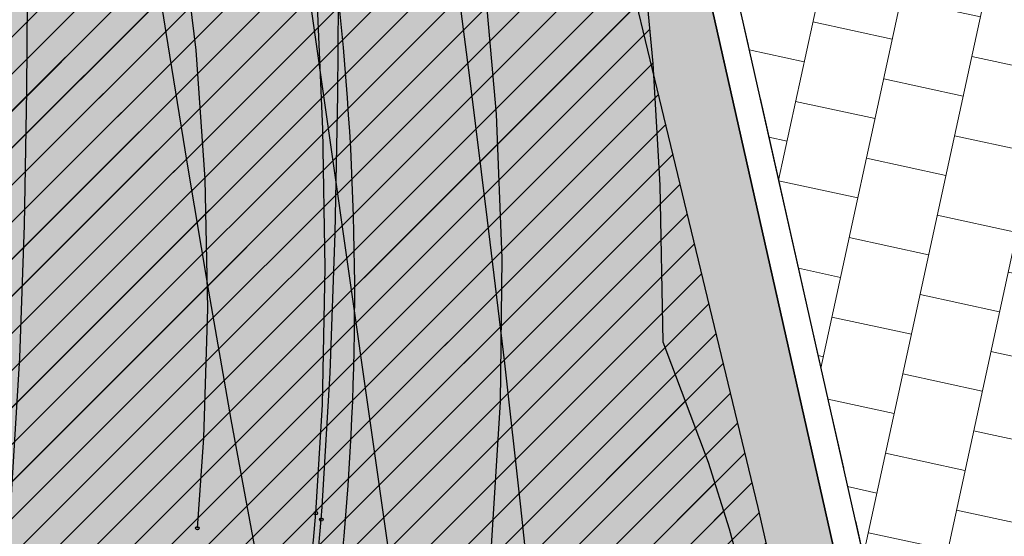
# Model space of a CAD drawing. Header units: metres. Extents: x 147454 to 148962, y 409264 to 410698.
# Tile 25 of 36: x 147503.55 to 147510.82, y 410645.92 to 410649.74. Entities that reach past the tile are written whole.
import ezdxf

# ---------------------------------------------------------------- set-up
doc = ezdxf.new("R2010")
doc.units = ezdxf.units.M
doc.linetypes.add('VH-TROTTOIRBAND_180-200', pattern=[20, 10, -2, 2, -2, 2, -2])
doc.layers.get('0').update_dxf_attribs({"color": 151})
doc.layers.get('Defpoints').update_dxf_attribs({"color": 171})
doc.layers.add('B-WE-VH-VERHARDING_TEGEL-A-500', color=252, linetype='Continuous', lineweight=18)
for name, color, linetype in [('RIJCURVES', 7, 'Continuous'), ('T-WE-VH-KANTOPSLUITING_TROTTOIRBAND_180 200-G', 210, 'VH-TROTTOIRBAND_180-200'), ('T-WE-VH-KANTVERHARDING-G', 210, 'Continuous'), ('T-WE-VH-VERHARDING-O', 252, 'Continuous')]:
    doc.layers.add(name, color=color, linetype=linetype)
doc.layers.add('T-WE-VH-FASE-1B', color=7, linetype='Continuous', true_color=0x007f00)
pattern_1 = [(45, (0, 0), (-0.1368591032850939, 0.1368591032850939), [])]

# ---------------------------------------------------------------- blocks, each defined once
blk = doc.blocks.new('*U41')
at = {"color": 2, "linetype": 'Continuous', "ltscale": 1.524}
blk.add_circle((0, 0), 0.0127, dxfattribs=at)
blk = doc.blocks.new('*U48')
at = {"color": 3, "linetype": 'Continuous', "ltscale": 1.524}
blk.add_circle((0, 0), 0.0127, dxfattribs=at)
blk = doc.blocks.new('*U55')
at = {"color": 3, "linetype": 'Continuous', "ltscale": 1.524}
blk.add_circle((0, 0), 0.0127, dxfattribs=at)
blk = doc.blocks.new('*U65')
at = {"color": 4, "linetype": 'Continuous', "ltscale": 1.524, "flags": 128}
blk.add_lwpolyline([(147508.1463635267, 410650.2761092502), (147508.2289834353, 410649.4149984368), (147508.2796593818, 410648.5151812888), (147508.3030170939, 410647.3580041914), (147508.6381174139, 410646.4696948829), (147508.7933040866, 410645.9759542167), (147508.9309460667, 410645.4677628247), (147509.1374923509, 410644.4769801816), (147509.2638488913, 410643.5036483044), (147509.3170801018, 410642.4862860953), (147509.3126264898, 410641.9555140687), (147509.2884249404, 410641.4459531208), (147509.2407547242, 410640.9015239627), (147509.1703479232, 410640.3600147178), (147509.0769384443, 410639.8205885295), (147508.8467648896, 410638.8409492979)], dxfattribs=at)
blk = doc.blocks.new('*U8')
at = {"transparency": 33554585}
h = blk.add_hatch(dxfattribs=at)
h.set_pattern_fill('LINE', color=3, scale=0.06096, angle=45, style=0)
h.set_pattern_definition(pattern_1)
h.paths.add_polyline_path([(147499.4894944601, 410668.8264471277), (147496.5814109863, 410662.241538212), (147495.1608108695, 410658.9359694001), (147493.0984251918, 410654.002131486), (147492.4639210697, 410652.3582245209), (147491.9245652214, 410650.7830285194), (147491.4280813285, 410649.1300281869), (147491.0090924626, 410647.5240356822), (147490.6610398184, 410646.0153483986), (147490.3427276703, 410644.4453430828), (147490.2232472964, 410643.6604558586), (147490.1586707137, 410642.8840169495), (147490.1558628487, 410642.5045203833), (147490.174560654, 410642.1350098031), (147490.2691010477, 410641.4360032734), (147490.4248718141, 410640.8031176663), (147490.6225492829, 410640.2447628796), (147490.8560202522, 410639.7386537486), (147491.1329236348, 410639.2572582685), (147491.4526968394, 410638.8019039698), (147491.8117633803, 410638.3780449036), (147492.2079012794, 410637.9885249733), (147492.6371212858, 410637.6375984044), (147493.0935528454, 410637.3292786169), (147493.5578264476, 410637.0730144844), (147494.0589922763, 410636.8524109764), (147494.5770718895, 410636.6789027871), (147495.1051365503, 410636.5542100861), (147495.6441904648, 410636.4779073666), (147496.1869807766, 410636.4512523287), (147496.7289985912, 410636.4744137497), (147497.2657348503, 410636.547001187), (147497.7927480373, 410636.6682162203), (147498.3056843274, 410636.8369117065), (147498.800275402, 410637.0516324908), (147499.277451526, 410637.3134647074), (147499.7229324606, 410637.6143154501), (147500.1384627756, 410637.9541287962), (147500.5015161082, 410638.3095868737), (147500.8487973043, 410638.7161320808), (147501.1587406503, 410639.1547249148), (147501.4358937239, 410639.6371905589), (147501.8944898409, 410640.6012479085), (147502.1468418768, 410641.2062985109), (147502.3681689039, 410641.7965814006), (147502.5754694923, 410642.4171849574), (147502.7587597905, 410643.042420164), (147502.9213257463, 410643.6843988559), (147503.0617424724, 410644.3433878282), (147503.1787553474, 410645.0195571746), (147503.2721645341, 410645.725099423), (147503.342403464, 410646.5125134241), (147503.378102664, 410647.2638886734), (147503.3866363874, 410648.0672153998), (147503.3578006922, 410648.8815796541), (147502.9262857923, 410652.3067258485), (147502.7372511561, 410654.0890467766), (147502.7187536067, 410654.4966543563), (147502.7194051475, 410654.9685935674), (147502.7422828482, 410655.4431574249), (147502.9047807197, 410656.7536601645), (147502.6264976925, 410661.4421732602), (147502.6374052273, 410661.953971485), (147502.6796415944, 410662.4469759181), (147502.7505763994, 410662.9189136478), (147502.8491190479, 410663.3786763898), (147502.9759419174, 410663.8294806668), (147503.1304932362, 410664.2705162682), (147503.3124199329, 410664.7007392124), (147503.5212416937, 410665.1185849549), (147503.7559130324, 410665.5215713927), (147504.0154715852, 410665.9083285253), (147504.2989944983, 410666.2776525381), (147504.6056486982, 410666.6283903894), (147504.9353649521, 410666.9599552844), (147507.7744675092, 410669.4205150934), (147510.4920164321, 410671.8336222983), (147513.0816973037, 410674.2382104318), (147515.6880007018, 410676.7576512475), (147516.9770344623, 410678.0339235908), (147519.3533441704, 410680.7268292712), (147521.7086286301, 410683.3559188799), (147524.1472912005, 410686.0192231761), (147526.6150106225, 410688.6554780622), (147529.1115535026, 410691.2644377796), (147531.6364773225, 410693.8456691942), (147534.1154873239, 410696.3256499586), (147535.9113760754, 410698.0896138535), (147537.7462760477, 410696.3188394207), (147530.3593827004, 410688.663681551), (147527.8911149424, 410686.0684078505), (147525.451493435, 410683.446165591), (147523.0409223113, 410680.7973984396), (147520.7121399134, 410678.18201775), (147518.376451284, 410675.5010661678), (147516.0626467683, 410672.7860252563), (147512.7171342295, 410668.7516004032), (147511.6810338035, 410667.4569370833), (147510.6492457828, 410666.106732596), (147509.6788460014, 410664.7589275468), (147508.7885911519, 410663.4257960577), (147507.9613837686, 410662.0604908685), (147507.5738725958, 410661.3583196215), (147507.2075674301, 410660.6411591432), (147506.8697637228, 410659.9152574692), (147506.5669232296, 410659.1867294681), (147506.301710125, 410658.4524777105), (147506.0751340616, 410657.6970591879), (147506.0767146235, 410657.5932943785), (147506.7633304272, 410655.8492668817), (147507.0630952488, 410655.0334900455), (147507.3217516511, 410654.2375980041), (147507.533435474, 410653.4969437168), (147507.7217056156, 410652.740068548), (147507.8919462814, 410651.933544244), (147508.0336684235, 410651.1134819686), (147508.1463635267, 410650.2761092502), (147508.2289834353, 410649.4149984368), (147508.2796593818, 410648.5151812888), (147508.3030170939, 410647.3580041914), (147508.6381174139, 410646.4696948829), (147508.7933040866, 410645.9759542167), (147508.9309460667, 410645.4677628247), (147509.1374923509, 410644.4769801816), (147509.2638488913, 410643.5036483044), (147509.3170801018, 410642.4862860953), (147509.3126264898, 410641.9555140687), (147509.2884249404, 410641.4459531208), (147509.2407547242, 410640.9015239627), (147509.1703479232, 410640.3600147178), (147509.0769384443, 410639.8205885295), (147508.8467648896, 410638.8409492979), (147508.5884641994, 410638.0143821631), (147508.2745642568, 410637.2033805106), (147507.9341227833, 410636.4683426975), (147507.5145118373, 410635.6974278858), (147506.9903133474, 410634.8785628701), (147506.6501132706, 410634.4109646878), (147506.2785659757, 410633.9457639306), (147505.8861093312, 410633.4980915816), (147505.4737852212, 410633.0686874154), (147505.0535090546, 410632.6691632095), (147504.6386490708, 410632.3074930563), (147504.1727289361, 410631.9360787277), (147503.690401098, 410631.5863790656), (147503.1926082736, 410631.2592514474), (147502.6806661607, 410630.9551266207), (147502.2244861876, 410630.7100019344), (147501.6900309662, 410630.4517416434), (147501.1443968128, 410630.2178750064), (147500.588582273, 410630.0092082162), (147500.0238029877, 410629.8260498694), (147499.4512455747, 410629.6687432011), (147498.8720484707, 410629.5378618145), (147498.2875049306, 410629.4333015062), (147497.69875622, 410629.355769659), (147497.1070985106, 410629.3050021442), (147496.5137456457, 410629.2813314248), (147495.9199495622, 410629.2847967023), (147495.3269476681, 410629.3151878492), (147494.7360131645, 410629.3728608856), (147494.1483453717, 410629.4572192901), (147493.5652255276, 410629.5684433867), (147492.987850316, 410629.7061029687), (147492.3750494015, 410629.8832359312), (147491.8113987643, 410630.0755527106), (147491.257436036, 410630.2935028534), (147490.7142113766, 410630.5363047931), (147490.1830362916, 410630.8037888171), (147489.6997246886, 410631.0743544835), (147489.1942387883, 410631.3877932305), (147488.7038279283, 410631.7236972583), (147488.2296411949, 410632.0815232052), (147487.7726727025, 410632.4604763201), (147487.3795360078, 410632.8162822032), (147486.9737683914, 410633.2480528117), (147486.6243503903, 410633.7293285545), (147486.3394538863, 410634.2569672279), (147486.2240465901, 410634.5371624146), (147486.1281916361, 410634.8275941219), (147486.05332404, 410635.1278748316), (147486.0010825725, 410635.4400960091), (147485.974152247, 410635.7665271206), (147485.9762217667, 410636.1063759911), (147486.1666110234, 410638.6118766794), (147486.3110594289, 410640.759822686), (147486.3969363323, 410641.7637152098), (147486.6185131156, 410643.6675017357), (147486.9503429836, 410645.7508079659), (147488.3511950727, 410649.345927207), (147490.3758403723, 410654.4026613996), (147491.7856056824, 410657.7595176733), (147497.1871006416, 410669.9247695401), (147499.4894944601, 410668.8264471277), (147499.4894944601, 410668.8264471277)], flags=16)
h.paths.add_polyline_path([(147536.8288260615, 410697.2042266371), (147536.6958754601, 410697.3295807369), (147536.6830159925, 410697.3410277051), (147536.5946797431, 410697.4165772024), (147536.5025106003, 410697.4873999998), (147536.4067611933, 410697.5533019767), (147536.3834593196, 410697.5682508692), (147536.3359437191, 410697.5942426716), (147536.287024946, 410697.6174861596), (147536.2368618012, 410697.6379058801), (147536.1856171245, 410697.6554355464), (147536.133457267, 410697.6700182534), (147536.0805515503, 410697.6816066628), (147536.0228772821, 410697.6941858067), (147535.9643491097, 410697.701867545), (147535.9053821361, 410697.7045973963), (147535.8463945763, 410697.7023559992), (147535.7878047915, 410697.6951592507), (147535.7300283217, 410697.6830581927), (147535.6734749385, 410697.6661386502), (147535.626505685, 410697.6446103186), (147535.5817421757, 410697.6188070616), (147535.5395724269, 410697.5889525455), (147535.5003619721, 410697.5553055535), (147535.4922047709, 410697.5474835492), (147535.4841883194, 410697.5395173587), (147534.5573261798, 410696.5791300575), (147534.4318784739, 410696.5577334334), (147533.6113104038, 410695.7074561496), (147533.5943836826, 410695.5812949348), (147529.4633785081, 410691.3006949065), (147529.3755348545, 410691.3182858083), (147528.5549713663, 410690.468000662), (147528.5756775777, 410690.3808474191), (147526.9416844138, 410688.6877009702), (147526.9018123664, 410688.6460064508), (147526.8672000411, 410688.5998523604), (147526.8383419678, 410688.5498981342), (147526.8156504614, 410688.4968575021), (147526.7994497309, 410688.4414882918), (147526.7899712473, 410688.384581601), (147526.7873504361, 410688.3269504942), (147526.7916247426, 410688.2694183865), (147526.802733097, 410688.2128072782), (147526.8205167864, 410688.1579260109), (147526.8447217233, 410688.1055587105), (147526.8750020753, 410688.0564535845), (147526.9109252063, 410688.0113122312), (147527.4526554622, 410687.4885142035), (147527.9943857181, 410686.9657161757), (147528.040775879, 410686.9314208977), (147528.09092666, 410686.9029057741), (147528.1441215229, 410686.8805782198), (147528.1996004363, 410686.864757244), (147528.2565707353, 410686.8556688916), (147528.3142184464, 410686.853443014), (147528.3717199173, 410686.8581114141), (147528.4282535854, 410686.869607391), (147528.4830117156, 410686.8877666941), (147528.5352119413, 410686.9123298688), (147528.5841084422, 410686.9429459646), (147528.6290026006, 410686.9791775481), (147528.6692529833, 410687.0205069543), (147530.3032272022, 410688.7136716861), (147530.3910616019, 410688.696077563), (147531.2116314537, 410689.5463565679), (147531.1909281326, 410689.6335191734), (147535.3219309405, 410693.9141214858), (147535.4474104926, 410693.9355235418), (147536.267972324, 410694.7858068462), (147536.2848947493, 410694.9119360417), (147537.2117173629, 410695.8723614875), (147537.2193934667, 410695.8806561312), (147537.2269204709, 410695.8890863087), (147537.2591519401, 410695.9294683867), (147537.2874881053, 410695.9726730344), (147537.3116833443, 410696.0183257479), (147537.3315279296, 410696.0660308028), (147537.3464258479, 410696.1231500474), (147537.3564648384, 410696.1813202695), (147537.3615737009, 410696.2401289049), (147537.3617162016, 410696.2991588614), (147537.3568913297, 410696.3579914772), (147537.3471333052, 410696.4162094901), (147537.3325113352, 410696.4733999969), (147537.3190490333, 410696.5258601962), (147537.3026208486, 410696.5774685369), (147537.2832801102, 410696.6280574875), (147537.2610896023, 410696.6774628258), (147537.23612136, 410696.7255241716), (147537.2084564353, 410696.7720855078), (147537.1326155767, 410696.8760979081), (147537.051435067, 410696.9759985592), (147536.9651374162, 410697.0715136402), (147536.8739591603, 410697.1623813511), (147536.8322210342, 410697.200950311), (147536.8305470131, 410697.2026127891)], is_closed=False, flags=8)
h.paths.add_polyline_path([(147492.8740041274, 410657.0689217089), (147493.0418601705, 410656.9967146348), (147493.0578635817, 410656.9903672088), (147493.1667399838, 410656.9496615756), (147493.2775975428, 410656.9147098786), (147493.3901324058, 410656.8856079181), (147493.4171460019, 410656.8795488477), (147493.4706913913, 410656.8714126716), (147493.5246132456, 410656.8663392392), (147493.5787365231, 410656.8643450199), (147493.6328855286, 410656.8654364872), (147493.6868844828, 410656.8696100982), (147493.740558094, 410656.8768523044), (147493.7990510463, 410656.8847977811), (147493.8566680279, 410656.8976367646), (147493.9130003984, 410656.9152781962), (147493.9676486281, 410656.9375969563), (147494.0202251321, 410656.9644347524), (147494.0703570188, 410656.995601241), (147494.1176887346, 410657.0308753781), (147494.1544372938, 410657.0671951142), (147494.1876487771, 410657.1067751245), (147494.2170353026, 410657.1492723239), (147494.2423421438, 410657.1943183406), (147494.2473251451, 410657.2044619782), (147494.2521265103, 410657.2146928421), (147494.7937811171, 410658.4345401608), (147494.904301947, 410658.4976281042), (147495.3838288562, 410659.5776083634), (147495.3564995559, 410659.7019316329), (147497.7705832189, 410665.1389290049), (147497.8591363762, 410665.1525041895), (147498.3386562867, 410666.232490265), (147498.2893391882, 410666.3072716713), (147499.2442210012, 410668.4578249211), (147499.2673917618, 410668.5106579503), (147499.2840930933, 410668.5658782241), (147499.2940863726, 410668.6226967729), (147499.2972288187, 410668.6803017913), (147499.2934755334, 410668.7378702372), (147499.2828801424, 410668.794579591), (147499.2655940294, 410668.8496196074), (147499.2418641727, 410668.9022038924), (147499.2120296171, 410668.9515811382), (147499.1765166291, 410668.9970458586), (147499.1358326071, 410669.0379484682), (147499.0905588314, 410669.0737045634), (147499.0413421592, 410669.1038032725), (147498.3532644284, 410669.4093167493), (147497.6651866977, 410669.7148302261), (147497.6098532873, 410669.7311528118), (147497.5529676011, 410669.7407565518), (147497.4953424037, 410669.7435042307), (147497.4378010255, 410669.7393565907), (147497.3811655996, 410669.7283728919), (147497.3262453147, 410669.7107100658), (147497.2738248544, 410669.6866204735), (147497.2246531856, 410669.6564482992), (147497.1794328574, 410669.6206246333), (147497.1388099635, 410669.5796613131), (147497.1033649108, 410669.5341436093), (147497.073604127, 410669.4847218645), (147497.0499528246, 410669.4321022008), (147496.0950950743, 410667.2815382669), (147496.0065495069, 410667.2679692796), (147495.5270215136, 410666.1879867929), (147495.5763391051, 410666.1131956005), (147493.1622584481, 410660.6761968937), (147493.0517095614, 410660.6130929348), (147492.5721905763, 410659.5331091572), (147492.5995129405, 410659.4088174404), (147492.0579085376, 410658.1889478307), (147492.0535394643, 410658.1785250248), (147492.0493569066, 410658.1680259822), (147492.0329144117, 410658.119044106), (147492.021098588, 410658.0687453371), (147492.014011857, 410658.0175656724), (147492.0117156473, 410657.9659487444), (147492.017292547, 410657.9071826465), (147492.0277943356, 410657.8490941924), (147492.0431465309, 410657.7920953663), (147492.0632402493, 410657.7365904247), (147492.087932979, 410657.6829730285), (147492.1170495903, 410657.6316234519), (147492.1503835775, 410657.5829058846), (147492.1810071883, 410657.5382348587), (147492.2141252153, 410657.4953804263), (147492.2496301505, 410657.4544817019), (147492.2874067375, 410657.4156714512), (147492.3273323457, 410657.3790756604), (147492.369277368, 410657.3448131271), (147492.4761681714, 410657.2730860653), (147492.586666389, 410657.2070515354), (147492.7004691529, 410657.1468905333), (147492.8172645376, 410657.0927679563), (147492.8696920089, 410657.0708363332), (147492.8718343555, 410657.0698481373)], is_closed=False, flags=8)
at = {"color": 3, "linetype": 'Continuous', "ltscale": 1.524, "flags": 128}
for points in [[(147505.7406647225, 410646.0928548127), (147505.789032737, 410646.894419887), (147505.8096946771, 410647.9050653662), (147505.7920746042, 410648.9291653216), (147505.7471085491, 410649.9562049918), (147505.6875463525, 410650.9782589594), (147505.6265963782, 410651.9876881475), (147505.5772225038, 410652.9767334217), (147505.5514048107, 410653.9371244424), (147505.5593705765, 410654.8597796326), (147505.6088151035, 410655.7346741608), (147505.7041514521, 410656.5509444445), (147505.8486289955, 410657.3128319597), (147506.0551049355, 410658.0947680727), (147506.3220046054, 410658.8984504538), (147506.6441204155, 410659.7148803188), (147507.0157178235, 410660.5373942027)], [(147503.6017130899, 410638.5516423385), (147503.9093816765, 410639.1794703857), (147504.3105630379, 410640.0940466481), (147504.6657250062, 410641.0273974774), (147504.9739657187, 410641.9772250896), (147505.2345006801, 410642.9411852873), (147505.4466649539, 410643.9168939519), (147505.6099150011, 410644.90193357), (147505.7238301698, 410645.8938597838), (147505.7406647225, 410646.0928548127)]]:
    blk.add_lwpolyline(points, dxfattribs=at)
at = {"color": 2, "linetype": 'Continuous', "ltscale": 1.524, "flags": 128}
for points in [[(147504.8659934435, 410645.9809122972), (147504.91436201, 410646.6481792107), (147504.9428496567, 410647.6034213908), (147504.9235092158, 410648.5588697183), (147504.8563938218, 410649.5121339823), (147504.7416755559, 410650.460829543), (147504.5796450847, 410651.4025832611), (147504.3707109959, 410652.3350394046), (147504.1153988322, 410653.2558655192), (147504.0588254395, 410653.4384318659)], [(147506.9601382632, 410645.1101014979), (147507.0375495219, 410645.8508796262), (147507.1030655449, 410646.9128441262), (147507.115412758, 410647.9767802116), (147507.0745554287, 410649.0400244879), (147506.9805915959, 410650.0999151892), (147506.8337527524, 410651.1537988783), (147506.6344032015, 410652.1990371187), (147506.3830390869, 410653.2330131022), (147506.3265773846, 410653.4382284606)]]:
    blk.add_lwpolyline(points, dxfattribs=at)
at = {"color": 6, "linetype": 'Continuous', "ltscale": 1.524}
blk.add_arc((147485.8437910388, 410647.6931033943), 20.18385090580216, 353.9036322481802, 16.54922159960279, dxfattribs=at)
for name, p in [('*U65', (0, 0)), ('*U48', (147505.7406647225, 410646.0928548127)), ('*U55', (147505.7406647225, 410646.0928548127)), ('*U41', (147504.8659934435, 410645.9809122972))]:
    blk.add_blockref(name, p)
blk = doc.blocks.new('*U125')
at = {"color": 3, "linetype": 'Continuous', "ltscale": 1.524}
blk.add_circle((0, 0), 0.0127, dxfattribs=at)
blk = doc.blocks.new('*U132')
at = {"color": 3, "linetype": 'Continuous', "ltscale": 1.524}
blk.add_circle((0, 0), 0.0127, dxfattribs=at)
blk = doc.blocks.new('*U142')
at = {"color": 4, "linetype": 'Continuous', "ltscale": 1.524, "flags": 128}
blk.add_lwpolyline([(147511.5170483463, 410667.603708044), (147510.5020680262, 410666.3119242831), (147509.5471251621, 410664.9913172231), (147509.0954511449, 410664.3161328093), (147508.6645293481, 410663.6300466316), (147508.2573464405, 410662.9323452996), (147507.8772452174, 410662.2216576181), (147507.5257405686, 410661.4907939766), (147507.2170140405, 410660.758779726), (147506.947671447, 410660.0021881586), (147506.7205382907, 410659.2167041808), (147506.5337731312, 410658.4073320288), (147506.3842009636, 410657.5787522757), (147506.5358701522, 410656.6950239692), (147507.2735984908, 410653.3115747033), (147509.0037262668, 410646.1343518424), (147509.2233203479, 410645.17188438), (147509.4075819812, 410644.2280173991), (147509.5224100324, 410643.2799460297), (147509.5675651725, 410642.3341741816), (147509.5442969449, 410641.3965454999), (147509.4524958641, 410640.4537303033), (147509.2904581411, 410639.509709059), (147509.0644872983, 410638.5877184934)], dxfattribs=at)
blk = doc.blocks.new('*U101')
at = {"transparency": 33554585}
h = blk.add_hatch(dxfattribs=at)
h.set_pattern_fill('LINE', color=3, scale=0.06096, angle=45, style=0)
h.set_pattern_definition(pattern_1)
h.paths.add_polyline_path([(147499.4708271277, 410668.7886565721), (147497.1901193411, 410663.9000776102), (147496.4590731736, 410662.2686227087), (147495.7501349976, 410660.6299698), (147495.0622617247, 410658.9817068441), (147494.3999348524, 410657.3350759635), (147493.7566586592, 410655.6741652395), (147493.1380988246, 410654.0137346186), (147491.998330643, 410650.7805861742), (147491.4642703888, 410649.1232004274), (147491.2308265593, 410648.3174182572), (147491.0179468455, 410647.5010050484), (147490.8348343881, 410646.6913111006), (147490.6857375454, 410645.8913682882), (147490.5737810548, 410645.1003665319), (147490.50250771, 410644.32222159), (147490.4746967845, 410643.5600065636), (147490.4926502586, 410642.8173534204), (147490.5579893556, 410642.0983627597), (147490.6715835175, 410641.40729597), (147490.833721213, 410640.7494101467), (147491.0449957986, 410640.1265622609), (147491.306281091, 410639.5418323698), (147491.6172316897, 410639.0020369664), (147491.9722937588, 410638.5123902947), (147492.3633098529, 410638.0750798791), (147492.7854470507, 410637.6881211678), (147493.2270637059, 410637.3557154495), (147493.6855317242, 410637.073525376), (147494.1477623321, 410636.8438836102), (147494.6463696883, 410636.6499868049), (147495.1586095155, 410636.50326033), (147495.6850130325, 410636.4036460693), (147496.2180916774, 410636.3528979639), (147496.7533184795, 410636.3513946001), (147497.2861477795, 410636.3991400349), (147497.8120447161, 410636.4957108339), (147498.3317610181, 410636.6418557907), (147498.8303766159, 410636.8333076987), (147499.3089981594, 410637.0696419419), (147499.7421809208, 410637.3339931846), (147500.1709486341, 410637.6510713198), (147500.5672247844, 410638.0041861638), (147500.9304229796, 410638.3925656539), (147501.2600449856, 410638.8167257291), (147501.556747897, 410639.2729968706), (147501.8257700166, 410639.7595533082), (147502.060010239, 410640.2517593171), (147502.2765314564, 410640.7775983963), (147502.4830931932, 410641.3598980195), (147502.6676070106, 410641.9684915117), (147502.830324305, 410642.5989039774), (147502.9724030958, 410643.2513393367), (147503.0950080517, 410643.9255619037), (147503.2005742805, 410644.6337497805), (147503.2891070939, 410645.378269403), (147503.4118450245, 410646.9378874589), (147503.4691585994, 410648.5082368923), (147503.3292664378, 410653.7409728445), (147503.3432977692, 410655.5162412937), (147503.3835731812, 410656.4526624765), (147503.5011254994, 410657.8674473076), (147503.5067334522, 410660.8593245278), (147503.5361150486, 410661.9098934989), (147503.6410621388, 410662.9616694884), (147503.813430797, 410663.9398351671), (147504.0478630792, 410664.8611441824), (147504.3509287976, 410665.7591947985), (147504.7240263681, 410666.630721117), (147505.1675874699, 410667.4697262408), (147505.4155954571, 410667.8751816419), (147505.6811761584, 410668.2701117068), (147505.9640088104, 410668.6538617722), (147506.2639638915, 410669.0256362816), (147506.5809305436, 410669.3846800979), (147506.9147807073, 410669.7299832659), (147507.2652505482, 410670.060831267), (147507.6202903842, 410670.3667574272), (147510.5289519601, 410672.6199410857), (147511.9655884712, 410673.7602509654), (147514.6826962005, 410675.9929487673), (147517.4288435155, 410678.3471671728), (147518.0908675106, 410678.9665891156), (147518.7179596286, 410679.616730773), (147523.5239581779, 410684.8800370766), (147528.4178941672, 410690.1702107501), (147533.2798153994, 410695.3577555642), (147535.8721986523, 410698.0965246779), (147537.7370846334, 410696.3573581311), (147528.0258517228, 410685.9323730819), (147523.1596433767, 410680.6396027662), (147518.4043337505, 410675.3994846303), (147513.6906245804, 410670.1372042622), (147512.5553021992, 410668.843340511), (147511.5170483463, 410667.603708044), (147510.5020680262, 410666.3119242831), (147509.5471251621, 410664.9913172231), (147509.0954511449, 410664.3161328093), (147508.6645293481, 410663.6300466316), (147508.2573464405, 410662.9323452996), (147507.8772452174, 410662.2216576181), (147507.5257405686, 410661.4907939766), (147507.2170140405, 410660.758779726), (147506.947671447, 410660.0021881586), (147506.7205382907, 410659.2167041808), (147506.5337731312, 410658.4073320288), (147506.3842009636, 410657.5787522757), (147506.5358701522, 410656.6950239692), (147507.2735984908, 410653.3115747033), (147509.0037262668, 410646.1343518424), (147509.2233203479, 410645.17188438), (147509.4075819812, 410644.2280173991), (147509.5224100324, 410643.2799460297), (147509.5675651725, 410642.3341741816), (147509.5442969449, 410641.3965454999), (147509.4524958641, 410640.4537303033), (147509.2904581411, 410639.509709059), (147509.0644872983, 410638.5877184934), (147508.7684128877, 410637.6734122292), (147508.4445796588, 410636.869731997), (147507.9987647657, 410635.9589105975), (147507.7417503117, 410635.503842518), (147507.4614542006, 410635.051286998), (147507.1721788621, 410634.6236507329), (147506.843063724, 410634.177900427), (147506.4868207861, 410633.7363269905), (147506.1036900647, 410633.3017053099), (147505.6940342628, 410632.877358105), (147505.2290378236, 410632.4388216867), (147504.777088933, 410632.0511262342), (147504.307672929, 410631.6846011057), (147503.8220332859, 410631.3396796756), (147503.3210321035, 410631.0172997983), (147502.8565818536, 410630.7461378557), (147502.329510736, 410630.4685634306), (147501.7903719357, 410630.2151087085), (147501.2400853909, 410629.9867735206), (147500.6799777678, 410629.7836168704), (147500.1839002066, 410629.6273954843), (147499.6094509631, 410629.4731733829), (147499.0284919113, 410629.3452723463), (147498.4422420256, 410629.2438991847), (147497.8518888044, 410629.1695204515), (147497.2587070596, 410629.1219010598), (147496.6638999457, 410629.1016858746), (147496.0687308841, 410629.1084125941), (147495.4744430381, 410629.1424052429), (147494.8822764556, 410629.2034541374), (147494.2934593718, 410629.2913984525), (147493.7096921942, 410629.4081953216), (147493.0910670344, 410629.5755352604), (147492.5266660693, 410629.7688669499), (147491.9737733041, 410629.9986633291), (147491.4327433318, 410630.2648329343), (147490.9078315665, 410630.5656302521), (147490.4282306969, 410630.8808734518), (147489.9526159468, 410631.2366794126), (147489.4919841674, 410631.6275039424), (147489.0541503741, 410632.0480060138), (147488.6423990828, 410632.4950988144), (147488.2725183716, 410632.948308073), (147487.9386189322, 410633.4088793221), (147487.6142142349, 410633.9153232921), (147487.3228586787, 410634.4344378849), (147487.0642353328, 410634.9639248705), (147486.8379366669, 410635.5014853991), (147486.6433911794, 410636.0449762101), (147486.4798555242, 410636.5925361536), (147486.3461635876, 410637.1441645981), (147486.2417765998, 410637.6978812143), (147486.1659243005, 410638.2516881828), (147486.1177287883, 410638.8038401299), (147486.0961886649, 410639.3528724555), (147486.1002908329, 410639.899655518), (147486.1291776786, 410640.4429308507), (147486.1818918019, 410640.981363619), (147486.2573925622, 410641.5138299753), (147486.3546607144, 410642.0394110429), (147486.472399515, 410642.5568052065), (147487.5746568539, 410646.4125110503), (147488.1239394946, 410648.2366560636), (147488.6833597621, 410650.0079716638), (147489.2669945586, 410651.7740153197), (147489.8441806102, 410653.4474564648), (147490.4695711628, 410655.1873966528), (147491.1160704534, 410656.9066830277), (147491.4624195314, 410657.6986488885), (147493.7499401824, 410662.5840744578), (147495.2514295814, 410665.8881964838), (147496.0247399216, 410667.525143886), (147497.1871006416, 410669.9247695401), (147499.4708271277, 410668.7886565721), (147499.4708271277, 410668.7886565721)], flags=16)
h.paths.add_polyline_path([(147536.8046416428, 410697.2269414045), (147536.6695687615, 410697.3500057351), (147536.6565155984, 410697.3612313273), (147536.5669014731, 410697.4352605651), (147536.4735357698, 410697.5044983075), (147536.3766743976, 410697.5687547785), (147536.3531205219, 410697.5833033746), (147536.3051677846, 410697.6084795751), (147536.2558590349, 410697.630883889), (147536.2053543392, 410697.6504435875), (147536.1538176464, 410697.6670951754), (147536.1014162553, 410697.6807845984), (147536.0483202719, 410697.6914674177), (147535.9904395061, 410697.7030593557), (147535.9317886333, 410697.709740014), (147535.8727836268, 410697.711462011), (147535.8138429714, 410697.7082131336), (147535.7553846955, 410697.7000164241), (147535.6978234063, 410697.6869300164), (147535.6415673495, 410697.6690467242), (147535.5949727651, 410697.6467190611), (147535.5506566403, 410697.620154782), (147535.5090031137, 410697.5895841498), (147535.4703732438, 410697.555272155), (147535.4623508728, 410697.5473119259), (147535.4544716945, 410697.5392099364), (147534.5441531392, 410696.5631272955), (147534.4190893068, 410696.5395905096), (147533.6131680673, 410695.6754178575), (147533.5983992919, 410695.5489858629), (147529.541131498, 410691.1984320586), (147529.453000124, 410691.2145195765), (147528.6470836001, 410690.3503391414), (147528.6692758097, 410690.2635523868), (147527.0644486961, 410688.5427361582), (147527.0252948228, 410688.5003665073), (147526.9914760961, 410688.4536277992), (147526.9634757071, 410688.4031878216), (147526.9416937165, 410688.3497672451), (147526.9264413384, 410688.2941293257), (147526.917936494, 410688.2370690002), (147526.9163006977, 410688.1794015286), (147526.9215573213, 410688.1219508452), (147526.9336312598, 410688.0655377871), (147526.9523500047, 410688.0109683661), (147526.9774461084, 410687.9590222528), (147527.0085610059, 410687.9104416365), (147527.0452501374, 410687.8659206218), (147527.5958333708, 410687.3524544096), (147528.1464166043, 410686.8389881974), (147528.1933859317, 410686.8054905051), (147528.244016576, 410686.7778363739), (147528.2975851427, 410686.7564209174), (147528.3533262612, 410686.7415501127), (147528.41044352, 410686.7334364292), (147528.468120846, 410686.7321957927), (147528.5255341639, 410686.7378459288), (147528.5818631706, 410686.7503061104), (147528.6363030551, 410686.7693983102), (147528.6880759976, 410686.794849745), (147528.7364422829, 410686.8262967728), (147528.7807108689, 410686.8632900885), (147528.8202492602, 410686.9053011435), (147530.4250571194, 410688.6261353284), (147530.5131792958, 410688.6100444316), (147531.3191022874, 410689.4742188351), (147531.2969128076, 410689.5610150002), (147535.3541781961, 410693.9115710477), (147535.4792737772, 410693.9351138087), (147536.2851886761, 410694.7992923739), (147536.2999537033, 410694.9256922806), (147537.2102320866, 410695.9018123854), (147537.2177653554, 410695.9102369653), (147537.2251472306, 410695.9187945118), (147537.2566840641, 410695.959721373), (147537.2842779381, 410696.0034038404), (147537.3076896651, 410696.049463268), (147537.326716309, 410696.0975004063), (147537.3406361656, 410696.154865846), (147537.3496798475, 410696.2131990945), (147537.3537832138, 410696.2720864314), (147537.3529171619, 410696.3311102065), (147537.3470878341, 410696.3898518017), (147537.336336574, 410696.4478946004), (147537.3207396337, 410696.5048269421), (147537.3063830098, 410696.5570494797), (147537.2890754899, 410696.6083696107), (147537.268873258, 410696.6586207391), (147537.2458418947, 410696.7076397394), (147537.2200561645, 410696.7552674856), (147537.1915997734, 410696.8013493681), (147537.113992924, 410696.9040508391), (147537.0311174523, 410697.0025499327), (147536.9432005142, 410697.0965766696), (147536.8504830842, 410697.1858733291), (147536.8080920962, 410697.22372356), (147536.8063899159, 410697.2253571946)], is_closed=False, flags=8)
h.paths.add_polyline_path([(147492.6171087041, 410657.1579845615), (147492.7834832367, 410657.0824264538), (147492.7993561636, 410657.075759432), (147492.9073945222, 410657.0328789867), (147493.017529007, 410656.9957115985), (147493.1294577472, 410656.9643591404), (147493.1563444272, 410656.9577596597), (147493.2097159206, 410656.9485515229), (147493.2635252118, 410656.9423979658), (147493.3175976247, 410656.9393189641), (147493.3717576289, 410656.9393245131), (147493.4258294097, 410656.9424145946), (147493.4796374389, 410656.9485791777), (147493.5382779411, 410656.9553502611), (147493.5961407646, 410656.967031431), (147493.6528155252, 410656.9835398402), (147493.7079002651, 410657.0047584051), (147493.7610043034, 410657.0305366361), (147493.8117510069, 410657.0606917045), (147493.8597804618, 410657.0950097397), (147493.897249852, 410657.1305853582), (147493.9312482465, 410657.1694915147), (147493.9614809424, 410657.211390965), (147493.9876858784, 410657.2559205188), (147493.99287126, 410657.265962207), (147493.997876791, 410657.2760947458), (147494.5638807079, 410658.4848365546), (147494.6756442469, 410658.5456958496), (147495.1767285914, 410659.6158443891), (147495.1518974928, 410659.7406906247), (147497.6745088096, 410665.1281921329), (147497.7633163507, 410665.1399890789), (147498.2643938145, 410666.210143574), (147498.216586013, 410666.2858987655), (147499.2143949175, 410668.4168741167), (147499.2386203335, 410668.4692319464), (147499.2564254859, 410668.5241062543), (147499.2675559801, 410668.5807130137), (147499.2718527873, 410668.6382434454), (147499.269254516, 410668.6958755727), (147499.2597982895, 410668.7527859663), (147499.2436192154, 410668.8081615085), (147499.2209484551, 410668.8612110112), (147499.1921099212, 410668.9111765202), (147499.1575156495, 410668.9573441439), (147499.117659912, 410668.9990542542), (147499.0731121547, 410669.0357109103), (147499.0245088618, 410669.0667903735), (147498.3426950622, 410669.3860385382), (147497.6608812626, 410669.7052867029), (147497.6058862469, 410669.7227154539), (147497.5492045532, 410669.7334578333), (147497.4916460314, 410669.7373603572), (147497.4340330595, 410669.7343672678), (147497.3771887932, 410669.7245213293), (147497.3219254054, 410669.7079632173), (147497.2690324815, 410669.6849295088), (147497.219265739, 410669.6557493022), (147497.1733362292, 410669.620839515), (147497.1319001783, 410669.5806989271), (147497.0955496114, 410669.5359010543), (147497.0648038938, 410669.4870859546), (147497.0401023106, 410669.4349510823), (147496.0423172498, 410667.3039645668), (147495.9535174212, 410667.2921736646), (147495.4524319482, 410666.2220229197), (147495.5002400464, 410666.1462579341), (147492.9776317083, 410660.7587550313), (147492.865839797, 410660.6978802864), (147492.3647633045, 410659.6277280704), (147492.389588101, 410659.5029135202), (147491.823633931, 410658.2941484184), (147491.8190567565, 410658.2838153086), (147491.8146645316, 410658.2734022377), (147491.7972432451, 410658.2247598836), (147491.7844212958, 410658.1747081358), (147491.7763098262, 410658.12368085), (147491.7729791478, 410658.0721203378), (147491.7773766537, 410658.0132542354), (147491.7867116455, 410657.9549668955), (147491.800917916, 410657.8976717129), (147491.8198947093, 410657.8417750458), (147491.843507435, 410657.7876733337), (147491.8715886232, 410657.7357502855), (147491.9039391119, 410657.6863741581), (147491.933660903, 410657.6410981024), (147491.965913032, 410657.5975882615), (147492.0005908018, 410657.5559858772), (147492.037581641, 410657.5164259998), (147492.0767654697, 410657.4790370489), (147492.118015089, 410657.4439403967), (147492.2234462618, 410657.3700845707), (147492.3325982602, 410657.3018478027), (147492.445171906, 410657.2394171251), (147492.5608586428, 410657.182963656), (147492.612835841, 410657.1599852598), (147492.6149579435, 410657.1589543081)], is_closed=False, flags=8)
at = {"color": 6, "linetype": 'Continuous', "ltscale": 1.524}
blk.add_line((147506.5849275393, 410643.6616297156), (147505.1985307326, 410653.3919242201), dxfattribs=at)
at = {"color": 3, "linetype": 'Continuous', "ltscale": 1.524, "flags": 128}
for points in [[(147503.4930023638, 410646.2221034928), (147503.499621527, 410646.3109460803), (147503.5548791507, 410647.2402057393), (147503.5899265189, 410648.2191487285), (147503.6079190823, 410649.2121003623), (147503.6148549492, 410650.2166256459), (147503.6170907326, 410651.230427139), (147503.6212388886, 410652.2512376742), (147503.6340617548, 410653.2767020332), (147503.6623598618, 410654.3042534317), (147503.7128518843, 410655.3309911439), (147503.7920437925, 410656.3535660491), (147503.9060854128, 410657.3680812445), (147504.0606136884, 410658.3700151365), (147504.2605834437, 410659.3541744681), (147504.510088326, 410660.3146844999)], [(147505.7811671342, 410646.0451091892), (147505.7882697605, 410646.1403170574), (147505.8472320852, 410647.1300103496), (147505.8841013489, 410648.1576113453), (147505.902753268, 410649.1845130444), (147505.9098391, 410650.2080964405), (147505.9120863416, 410651.225937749), (147505.9161862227, 410652.2356898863), (147505.9286821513, 410653.2349619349), (147505.9558566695, 410654.2212028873), (147506.003614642, 410655.1915960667), (147506.0773609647, 410656.1429706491), (147506.1818720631, 410657.0717366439), (147506.3211617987, 410657.9738494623), (147506.4983440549, 410658.8448097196), (147506.7154961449, 410659.6797031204), (147506.9737949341, 410660.4740641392)], [(147500.3252198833, 410634.8656080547), (147500.4702783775, 410634.9435833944), (147501.1705724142, 410635.3757368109), (147501.8242698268, 410635.8751468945), (147502.4249335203, 410636.4368735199), (147502.9666435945, 410637.0553584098), (147503.4553395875, 410637.7392900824), (147503.9047688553, 410638.5070240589), (147504.3070503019, 410639.3437011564), (147504.6583407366, 410640.2346311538), (147504.9582453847, 410641.1670126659), (147505.2086607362, 410642.1302111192), (147505.4128561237, 410643.1157041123), (147505.5748027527, 410644.11685243), (147505.6987158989, 410645.1286034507), (147505.7811671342, 410646.0451091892)]]:
    blk.add_lwpolyline(points, dxfattribs=at)
at = {"color": 2, "linetype": 'Continuous', "ltscale": 1.524, "flags": 128}
for points in [[(147505.597271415, 410640.0889874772), (147505.6373522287, 410640.2705005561), (147505.7831468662, 410641.1894151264), (147505.8364878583, 410642.1182875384), (147505.7968494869, 410643.047840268), (147505.6646339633, 410643.9687907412), (147505.4729764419, 410644.9014293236), (147505.2901800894, 410645.8409070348), (147505.1166241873, 410646.7843199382), (147504.9506124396, 410647.7324015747), (147504.7906056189, 410648.6854731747), (147504.6352805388, 410649.6435579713), (147504.4835426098, 410650.6064795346), (147504.3345116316, 410651.5739391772), (147504.1874948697, 410652.5455729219), (147504.0564561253, 410653.423290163)], [(147506.9075669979, 410638.3588649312), (147506.9819253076, 410638.5672599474), (147507.2902058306, 410639.6281084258), (147507.4911946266, 410640.714417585), (147507.5828806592, 410641.8153639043), (147507.5643426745, 410642.9199761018), (147507.4721195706, 410643.9999046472), (147507.3682833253, 410645.0718966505), (147507.2553279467, 410646.1391774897), (147507.134945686, 410647.2010255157), (147507.0086635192, 410648.2571869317), (147506.8777892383, 410649.3077315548), (147506.7434018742, 410650.3529346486), (147506.6063674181, 410651.3931881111), (147506.4673663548, 410652.4289380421), (147506.3410213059, 410653.3576419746)]]:
    blk.add_lwpolyline(points, dxfattribs=at)
for name, p in [('*U142', (0, 0)), ('*U125', (147505.7811671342, 410646.0451091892)), ('*U132', (147505.7811671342, 410646.0451091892))]:
    blk.add_blockref(name, p)
blk = doc.blocks.new('Fase 1 - Gebouw A + B')
at = {"layer": 'B-WE-VH-VERHARDING_TEGEL-A-500'}
h = blk.add_hatch(dxfattribs=at)
h.set_pattern_fill('AVH-TEGEL_300X300_HALFST', color=256, scale=2, angle=347.759022, pattern_type=2)
h.set_pattern_definition([(347.759022, (0, 0), (0.6499658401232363, 0.1659650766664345), [0.6, -0.6]), (77.75902199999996, (0, 0), (-0.5863587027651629, 0.127214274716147), [])])
edge = h.paths.add_edge_path()
edge.add_line((148914.3719642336, 410643.4685596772), (148932.2885859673, 410661.8212174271))
edge.add_line((148932.2885859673, 410661.8212174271), (148932.4101297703, 410663.7268976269))
edge.add_line((148932.4101297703, 410663.7268976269), (148927.8240135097, 410664.0214255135))
edge.add_arc((148925.2907268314, 410624.3021297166), 39.79999999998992, 86.35063262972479, 106.2854769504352)
edge.add_line((148914.1298749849, 410662.5052105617), (148910.8424031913, 410661.5447910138))
edge.add_arc((148912.1884355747, 410656.9373842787), 4.79999999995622, 106.2854769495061, 192.6928549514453)
edge.add_line((148907.5057382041, 410655.8827064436), (148909.9300402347, 410645.1189714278))
edge.add_arc((148897.0526224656, 410642.2186073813), 13.20000000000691, -101.10171906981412, 12.692854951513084, ccw=False)
edge.add_line((148894.5109438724, 410629.2656204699), (148890.6321726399, 410630.0267259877))
edge.add_arc((148890.5745709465, 410629.7315277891), 0.3007655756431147, 78.9586774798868, 172.0277799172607)
edge.add_line((148890.2767121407, 410629.7732418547), (148890.8527237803, 410629.6079337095))
edge.add_line((148890.8527237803, 410629.6079337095), (148889.9305289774, 410626.3930179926))
edge.add_line((148889.9305289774, 410626.3930179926), (148906.8486838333, 410622.7225159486))
edge.add_arc((148907.4847552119, 410625.6543094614), 3.000000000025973, 257.7590219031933, 347.8999999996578)
edge.add_line((148910.4181049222, 410625.0254537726), (148911.2094084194, 410628.7165548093))
edge.add_line((148911.2094084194, 410628.7165548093), (148914.3719642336, 410643.4685596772))
at = {"layer": 'T-WE-VH-VERHARDING-O', "true_color": 0x636466, "transparency": 33554559}
h = blk.add_hatch(color=251, dxfattribs=at)
h.dxf.hatch_style = 1
edge = h.paths.add_edge_path()
edge.add_arc((148966.2988676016, 410606.9200195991), 79.58357759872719, 153.5804489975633, 163.2703694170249, ccw=False)
edge.add_arc((148990.4720093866, 410597.6106831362), 105.401931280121, 144.8527110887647, 154.8952706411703, ccw=False)
edge.add_arc((148909.6652578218, 410655.0180474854), 6.29413527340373, 119.206289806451, 148.6943646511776, ccw=False)
edge.add_line((148906.594, 410660.512), (148910.7863185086, 410661.7367662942))
edge.add_arc((148912.1890351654, 410656.9369869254), 5.000549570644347, 106.290794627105, 192.4317082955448)
edge.add_line((148907.3057320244, 410655.8604896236), (148909.7349278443, 410645.075026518))
edge.add_arc((148897.0526224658, 410642.2186073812), 12.99999999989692, -90.00000000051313, 12.69285495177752, ccw=False)
edge.add_arc((148897.0526224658, 410642.218607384), 13.00000000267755, 258.8982809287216, 269.99999999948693, ccw=False)
edge.add_line((148894.5494541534, 410629.4618778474), (148890.6706829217, 410630.2229833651))
edge.add_arc((148890.5744072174, 410629.7323399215), 0.5000000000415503, 78.89828092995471, 168.8982809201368)
at = {"layer": 'Defpoints'}
for points in [[(148914.3719642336, 410643.4685596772), (148932.2885859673, 410661.8212174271), (148932.4101297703, 410663.7268976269), (148927.8240135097, 410664.0214255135, 0.08720219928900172), (148914.1298749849, 410662.5052105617), (148910.8424031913, 410661.5447910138, 0.3959652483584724), (148907.5057382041, 410655.8827064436), (148909.9300402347, 410645.1189714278, -0.541795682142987), (148894.5109438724, 410629.2656204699), (148890.6321726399, 410630.0267259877, 0.4299911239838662), (148890.2767121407, 410629.7732418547), (148890.8527237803, 410629.6079337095), (148889.9305289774, 410626.3930179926), (148906.8486838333, 410622.7225159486, 0.4149344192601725), (148910.4181049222, 410625.0254537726), (148911.2094084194, 410628.7165548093)], [(148890.0837637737, 410629.8286156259, -0.04230546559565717), (148895.027, 410642.33, -0.0438469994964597), (148904.2875, 410658.2885, -0.1293807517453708), (148906.594, 410660.512), (148910.7863185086, 410661.7367662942, 0.3946209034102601), (148907.3057320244, 410655.8604896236), (148909.7349278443, 410645.075026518, -0.4806918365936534), (148897.0526224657, 410629.2186073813, -0.04847831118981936), (148894.5494541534, 410629.4618778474), (148890.6706829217, 410630.2229833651, 0.4142135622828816)]]:
    blk.add_lwpolyline(points, format="xyb", close=True, dxfattribs=at)
at = {"layer": 'T-WE-VH-KANTOPSLUITING_TROTTOIRBAND_180 200-G', "ltscale": 0.2, "flags": 128}
blk.add_lwpolyline([(148932.4101297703, 410663.7268976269, 0.004133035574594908), (148932.1660914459, 410663.7444888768), (148927.8240135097, 410664.0214255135, 0.08720219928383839), (148914.1298749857, 410662.5052105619), (148910.8424031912, 410661.5447910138, 0.3959652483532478), (148907.5057382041, 410655.8827064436), (148909.9300402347, 410645.1189714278, -0.5417956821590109), (148894.5109438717, 410629.26562047), (148890.6321726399, 410630.0267259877), (148890.6706829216, 410630.2229833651)], format="xyb", dxfattribs=at)
at = {"layer": 'T-WE-VH-KANTVERHARDING-G'}
blk.add_lwpolyline([(148889.1396155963, 410626.5370113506), (148890.0937151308, 410629.8699448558, -0.3895178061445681), (148890.6706829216, 410630.2229833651), (148894.5494541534, 410629.4618778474, 0.5417956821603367), (148909.7349278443, 410645.075026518), (148907.3106258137, 410655.8387615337, -0.3959652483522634), (148910.7863185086, 410661.7367662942), (148914.0737903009, 410662.697185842, -0.0872021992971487), (148927.8367435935, 410664.2210199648), (148932.1788215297, 410663.944083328, -0.04450062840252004), (148934.8126009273, 410663.5389222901)], format="xyb", dxfattribs=at)

msp = doc.modelspace()

# ---------------------------------------------------------------- block references
at = {"layer": 'T-WE-VH-FASE-1B'}
msp.add_blockref('Fase 1 - Gebouw A + B', (-1400, 0), dxfattribs=at)

# ---------------------------------------------------------------- next in the draw order: block references
at = {"layer": 'RIJCURVES'}
for name in ['*U8', '*U101']:
    msp.add_blockref(name, (0, 0), dxfattribs=at)

doc.saveas('drawing.dxf')
